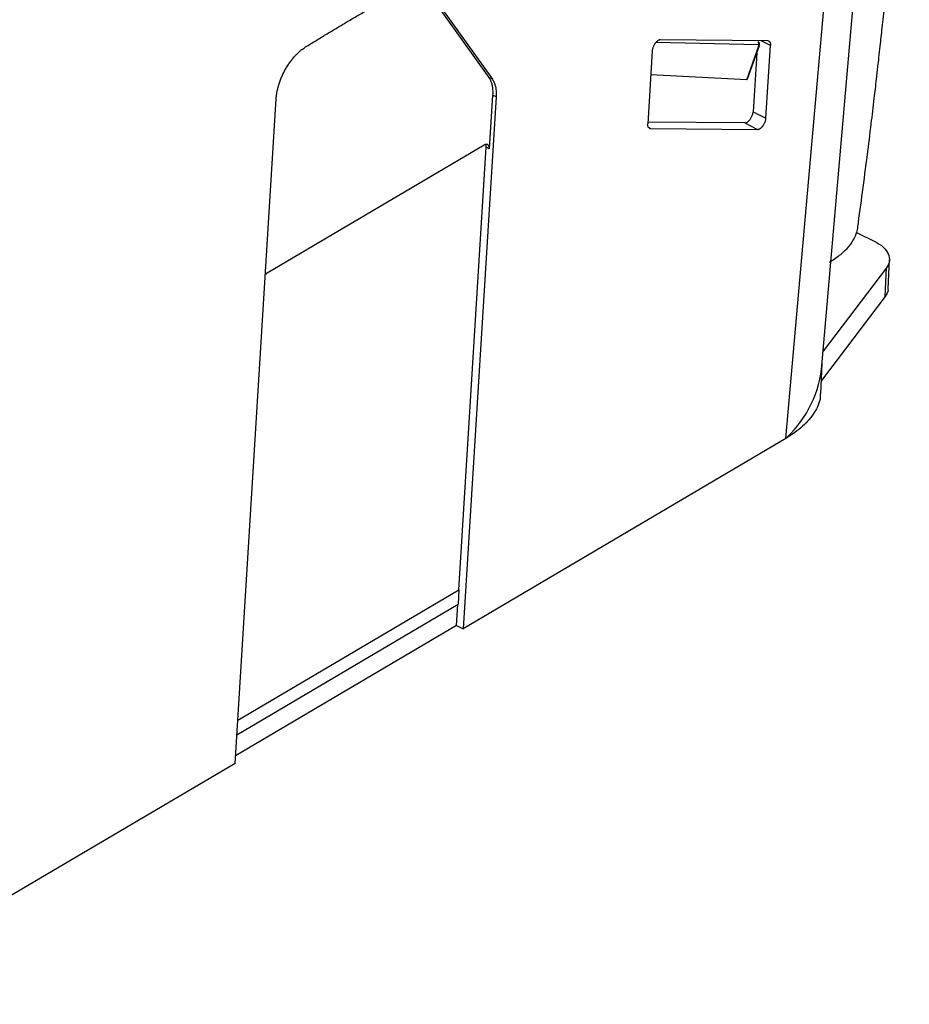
# Model space of a CAD drawing. Header units: millimetres. Extents: x -508 to 796, y -404 to 760.
# Tile 36 of 116: x 678 to 782, y -388 to -272. Entities that reach past the tile are written whole.
import ezdxf

# ---------------------------------------------------------------- set-up
doc = ezdxf.new("R2010")
doc.units = ezdxf.units.MM

msp = doc.modelspace()

# ---------------------------------------------------------------- linework, layer by layer
at = {"color": 7, "linetype": 'Continuous', "lineweight": 25}
for p, q in [((771.8, -312.698), (777.02, -252.569)), ((767.572, -321.196), (772.56, -264.498)), ((725.222, -268.377), (732.734, -278.894)), ((725.627, -268.578), (733.139, -279.095)), ((765.429, -274.581), (752.86, -274.473)), ((751.884, -275.779), (751.356, -284.32)), ((764.342, -275.038), (752.316, -274.783)), ((762.988, -279.163), (764.401, -275.18)), ((763.073, -279.041), (764.465, -275.118)), ((765.23, -283.658), (765.759, -275.117)), ((764.143, -276.027), (763.717, -282.908)), ((733.139, -279.095), (732.734, -278.894)), ((762.988, -279.163), (751.713, -278.555)), ((702.961, -359.296), (707.786, -281.371)), ((733.581, -281.147), (729.719, -343.517)), ((733.176, -280.946), (732.785, -287.257)), ((733.581, -281.147), (733.176, -280.946)), ((763.717, -282.908), (765.23, -283.658)), ((762.741, -284.214), (751.368, -284.116)), ((751.685, -284.856), (764.255, -284.964)), ((762.741, -284.214), (764.255, -284.964)), ((732.184, -286.805), (706.732, -301.814)), ((729.195, -338.947), (732.407, -287.069)), ((732.785, -287.257), (732.407, -287.069)), ((775.84, -297.054), (777.979, -298.114)), ((779.36, -301.179), (771.95, -310.961)), ((779.206, -304.552), (779.36, -301.179)), ((779.556, -303.645), (779.711, -300.267)), ((779.206, -304.552), (771.735, -314.415)), ((771.663, -315.967), (771.828, -312.405)), ((767.572, -321.196), (729.719, -343.517)), ((729.195, -338.947), (729.118, -340.632)), ((703.17, -355.933), (729.118, -340.632)), ((728.936, -343.129), (729.089, -340.648)), ((728.936, -343.129), (703.016, -358.414)), ((728.936, -343.129), (729.719, -343.517)), ((702.961, -359.296), (655.08, -387.531))]:
    msp.add_line(p, q, dxfattribs=at)
at = {"color": 250, "linetype": 'Continuous', "lineweight": 25}
for p, q in [((765.759, -275.117), (764.664, -274.574)), ((751.557, -284.793), (751.685, -284.856)), ((703.275, -354.232), (729.195, -338.947))]:
    msp.add_line(p, q, dxfattribs=at)
at = {"color": 7, "linetype": 'Continuous', "lineweight": 25}
for centre, radius, start, end in [((764.162, -274.91), 0.22, 324.63277, 57.07162), ((758.397, -311.339), 13.466, 313.56894, 355.32388)]:
    msp.add_arc(centre, radius, start, end, dxfattribs=at)
at = {"color": 250, "linetype": 'Continuous', "lineweight": 25}
msp.add_arc((764.368, -275.081), 0.104, 288.89337, 338.99309, dxfattribs=at)
at = {"color": 7, "linetype": 'Continuous', "lineweight": 25}
for centre, major_axis, ratio, start_param, end_param in [((764.05, -275.15), (0.315, 0.398), 0.476375, 0.0935465, 0.3480431), ((764.175, -275.278), (0.219, 0.221), 0.4324504, 5.5404692, 6.673134), ((763.046, -278.521), (0.058, 0.643), 0.1924673, 3.1486809, 3.787111), ((763.064, -283.293), (0.458, 0.889), 0.5261088, 3.4010438, 5.4081725)]:
    msp.add_ellipse(centre, major_axis=major_axis, ratio=ratio, start_param=start_param, end_param=end_param, dxfattribs=at)
for points, knots in [([(775.996, -296.379), (776.183, -295.027), (776.571, -292.225), (777.095, -288.201), (777.553, -284.536), (777.908, -281.576), (778.169, -279.339), (778.351, -277.744), (778.494, -276.465), (778.662, -274.946), (778.882, -272.909), (779.137, -270.481), (779.386, -268.025), (779.609, -265.766), (779.808, -263.696), (780.01, -261.541), (780.244, -258.974), (780.53, -255.73), (780.863, -251.775), (781.236, -247.108), (781.637, -241.83), (781.903, -238.101), (782.04, -236.178)], [0, 0, 0, 0, 0.0673148, 0.1394916, 0.2001927, 0.2494867, 0.286622, 0.3114415, 0.3290516, 0.3510342, 0.3871377, 0.4302204, 0.4711055, 0.5087047, 0.5421852, 0.5738926, 0.6161342, 0.6707213, 0.7364293, 0.8142126, 0.904169, 1, 1, 1, 1]), ([(711.233, -275.309), (711.631, -275.063), (712.428, -274.572), (713.622, -273.846), (714.816, -273.126), (716.009, -272.415), (717.202, -271.712), (718.394, -271.017), (719.586, -270.33), (720.778, -269.65), (721.968, -268.978), (722.762, -268.537), (723.159, -268.317)], [0, 0, 0, 0, 0.1000162, 0.2000215, 0.3000188, 0.4000108, 0.5, 0.5999892, 0.6999811, 0.7999785, 0.8999838, 1, 1, 1, 1]), ([(752.86, -274.473), (752.843, -274.474), (752.809, -274.475), (752.755, -274.486), (752.7, -274.503), (752.645, -274.526), (752.523, -274.592), (752.326, -274.755), (752.148, -275.002), (752.047, -275.196), (751.992, -275.318), (751.942, -275.459), (751.901, -275.619), (751.89, -275.724), (751.884, -275.779)], [0, 0, 0, 0, 0.0444948, 0.0885424, 0.1321429, 0.1752962, 0.2180026, 0.4120844, 0.6167529, 0.6734745, 0.740167, 0.816824, 0.9034379, 1, 1, 1, 1]), ([(765.429, -274.581), (765.447, -274.582), (765.483, -274.583), (765.532, -274.596), (765.577, -274.617), (765.617, -274.645), (765.654, -274.682), (765.696, -274.741), (765.736, -274.831), (765.762, -274.962), (765.76, -275.065), (765.759, -275.117)], [0, 0, 0, 0, 0.0847015, 0.1678656, 0.2502382, 0.3325865, 0.4156784, 0.5002616, 0.6675337, 0.8320664, 1, 1, 1, 1]), ([(707.786, -281.371), (707.791, -281.31), (707.8, -281.186), (707.821, -280.996), (707.848, -280.804), (707.881, -280.609), (707.933, -280.349), (708.012, -280.022), (708.135, -279.607), (708.291, -279.168), (708.531, -278.59), (708.818, -278.022), (709.145, -277.479), (709.422, -277.071), (709.713, -276.69), (709.991, -276.367), (710.252, -276.093), (710.494, -275.864), (710.738, -275.656), (710.985, -275.469), (711.15, -275.362), (711.233, -275.309)], [0, 0, 0, 0, 0.0285285, 0.0569684, 0.0853746, 0.1138025, 0.1423073, 0.1977854, 0.2533316, 0.3176838, 0.3821028, 0.4977814, 0.5632254, 0.6287353, 0.6923748, 0.7560805, 0.805113, 0.8537402, 0.9022425, 0.9509025, 1, 1, 1, 1]), ([(764.465, -275.118), (764.475, -275.082), (764.496, -275.01), (764.484, -274.897), (764.431, -274.8), (764.372, -274.745), (764.335, -274.735), (764.334, -274.735)], [0, 0, 0, 0, 0.2618189, 0.5128514, 0.7444014, 0.9946466, 1, 1, 1, 1]), ([(732.734, -278.894), (732.758, -278.928), (732.807, -279), (732.876, -279.122), (732.943, -279.264), (733.007, -279.427), (733.066, -279.614), (733.116, -279.826), (733.155, -280.064), (733.18, -280.33), (733.19, -280.625), (733.181, -280.837), (733.176, -280.946)], [0, 0, 0, 0, 0.0708048, 0.1480984, 0.2318803, 0.3221504, 0.4189082, 0.5221535, 0.6318857, 0.7481045, 0.8708094, 1, 1, 1, 1]), ([(733.139, -279.095), (733.163, -279.129), (733.209, -279.196), (733.272, -279.306), (733.329, -279.423), (733.381, -279.546), (733.428, -279.675), (733.483, -279.86), (733.539, -280.11), (733.58, -280.434), (733.597, -280.779), (733.586, -281.024), (733.581, -281.147)], [0, 0, 0, 0, 0.0700394, 0.1398161, 0.2094569, 0.2790892, 0.3488406, 0.4188379, 0.5646053, 0.7092834, 0.8540297, 1, 1, 1, 1]), ([(764.255, -284.964), (764.274, -284.963), (764.312, -284.962), (764.374, -284.948), (764.437, -284.926), (764.501, -284.895), (764.567, -284.855), (764.633, -284.807), (764.698, -284.751), (764.763, -284.688), (764.825, -284.618), (764.89, -284.537), (764.958, -284.438), (765.03, -284.317), (765.1, -284.174), (765.162, -284.012), (765.212, -283.834), (765.224, -283.718), (765.23, -283.658)], [0, 0, 0, 0, 0.0495857, 0.099268, 0.149047, 0.1989229, 0.2488957, 0.2989657, 0.3491329, 0.3993975, 0.4497597, 0.5002196, 0.5620694, 0.6325054, 0.7115225, 0.799115, 0.8952765, 1, 1, 1, 1]), ([(751.685, -284.856), (751.668, -284.855), (751.632, -284.854), (751.583, -284.841), (751.538, -284.82), (751.497, -284.791), (751.461, -284.755), (751.419, -284.696), (751.379, -284.606), (751.352, -284.475), (751.354, -284.372), (751.356, -284.32)], [0, 0, 0, 0, 0.0847015, 0.1678656, 0.2502382, 0.3325865, 0.4156784, 0.5002616, 0.6675337, 0.8320664, 1, 1, 1, 1]), ([(732.785, -287.257), (732.786, -287.228), (732.789, -287.172), (732.783, -287.094), (732.772, -287.023), (732.754, -286.96), (732.732, -286.904), (732.705, -286.856), (732.674, -286.816), (732.64, -286.783), (732.602, -286.758), (732.563, -286.739), (732.522, -286.727), (732.48, -286.721), (732.437, -286.72), (732.394, -286.724), (732.351, -286.733), (732.308, -286.746), (732.266, -286.763), (732.225, -286.782), (732.198, -286.797), (732.184, -286.805)], [0, 0, 0, 0, 0.06621368, 0.13091854, 0.19411451, 0.25580152, 0.31597952, 0.37464843, 0.43180821, 0.48745881, 0.54160017, 0.59423226, 0.64535505, 0.69496849, 0.74307258, 0.78966728, 0.83475259, 0.87832851, 0.92039504, 0.96095219, 1, 1, 1, 1]), ([(732.407, -287.069), (732.408, -287.005), (732.41, -286.881), (732.378, -286.788), (732.362, -286.743)], [0, 0, 0, 0, 0.5226093, 1, 1, 1, 1]), ([(775.974, -296.376), (775.944, -296.591), (775.868, -297.133), (775.465, -297.979), (774.788, -298.904), (773.869, -299.789), (773.063, -300.315), (772.659, -300.578)], [0, 0, 0, 0, 0.1366485, 0.345416, 0.5569358, 0.7780065, 1, 1, 1, 1]), ([(777.979, -298.114), (778.369, -298.307), (778.706, -298.532), (779.245, -299.02), (779.445, -299.285), (779.691, -299.83), (779.736, -300.11), (779.665, -300.659), (779.55, -300.928), (779.36, -301.179)], [0, 0, 0, 0, 0.25, 0.25, 0.5, 0.5, 0.75, 0.75, 1, 1, 1, 1]), ([(706.732, -301.814), (706.662, -301.856), (706.584, -301.903), (706.516, -301.989), (706.509, -301.997)], [0, 0, 0, 0, 0.9062494, 1, 1, 1, 1]), ([(779.527, -303.641), (779.535, -303.68), (779.596, -303.996), (779.388, -304.292), (779.206, -304.552)], [0, 0, 0, 0, 0.1239614, 1, 1, 1, 1]), ([(771.6, -315.965), (771.603, -316.108), (771.619, -316.859), (770.959, -318.168), (769.66, -319.818), (768.268, -320.737), (767.572, -321.196)], [0, 0, 0, 0, 0.0725226, 0.3817506, 0.6908663, 1, 1, 1, 1])]:
    msp.add_open_spline(points, degree=3, knots=knots, dxfattribs=at)
msp.add_open_spline([(767.678, -321.096), (767.643, -321.129), (767.607, -321.163), (767.572, -321.196)], degree=3, dxfattribs=at)

doc.saveas('drawing.dxf')
